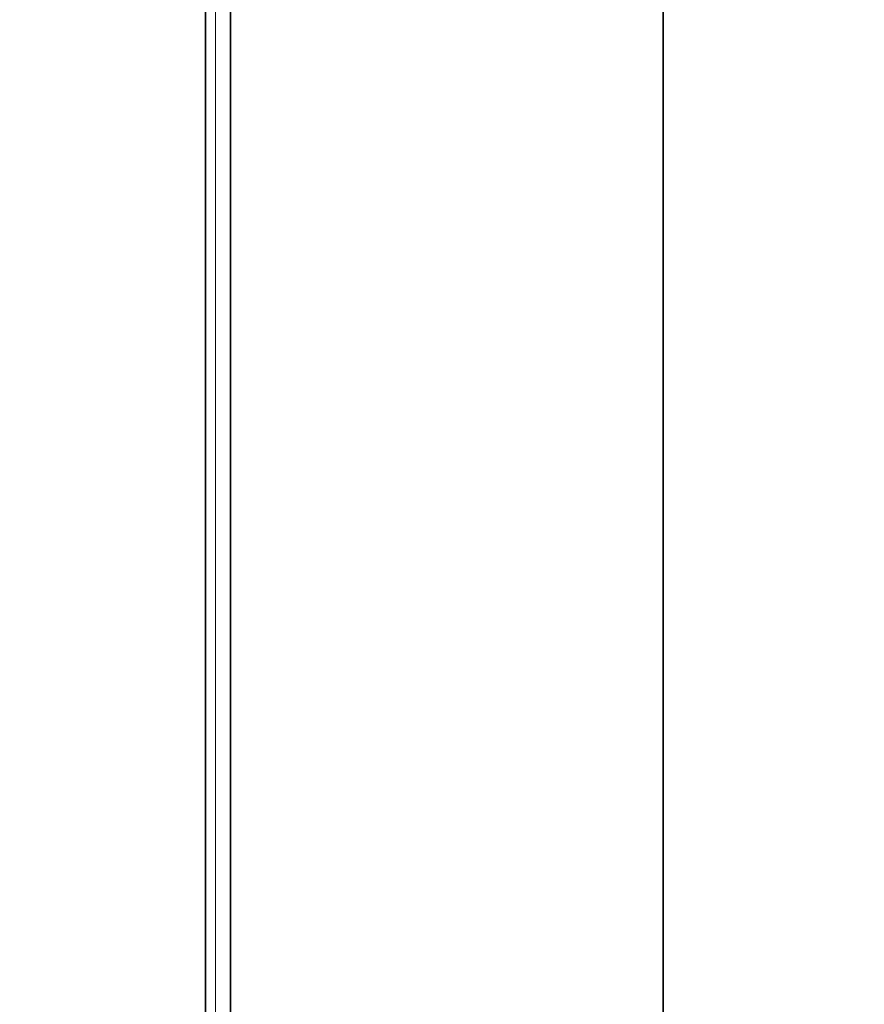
# Model space of a CAD drawing. Header units: millimetres. Extents: x 4 to 1188, y 1 to 840.
# Tile 74 of 256: x 587 to 599, y 397 to 411. Entities that reach past the tile are written whole.
import ezdxf

# ---------------------------------------------------------------- set-up
doc = ezdxf.new("R2010")
doc.units = ezdxf.units.MM
doc.layers.add('1', color=7, linetype='Continuous')
doc.styles.add('Arial Unicode MS', font='Arial Unicode MS')
doc.dimstyles.get("Standard").update_dxf_attribs({"dimtxt": 0.18, "dimasz": 0.18, "dimexe": 0.18, "dimexo": 0.0625, "dimgap": 0.09, "dimtad": 0, "dimtih": 1, "dimtoh": 1, "dimdec": 4, "dimzin": 0, "dimdsep": 46, "dimtxsty": 'Standard', "dimcen": 0.09, "dimadec": 0, "dimazin": 0, "dimtfac": 1, "dimtdec": 4, "dimtofl": 0, "dimtmove": 0, "dimatfit": 3, "dimfxl": 0, "dimtolj": 1, "dimtzin": 0, "dimarcsym": 0})

# ---------------------------------------------------------------- blocks, each defined once
blk = doc.blocks.new('_U51')
at = {"layer": '1', "color": 18, "lineweight": 35}
for p, q in [((512.604, 533.086), (632.65, 533.086)), ((630.65, 533.086), (630.65, 291.229)), ((596.98, 291.229), (632.65, 291.229))]:
    blk.add_line(p, q, dxfattribs=at)
at = {"layer": '1', "color": 18, "lineweight": 70}
for points in [[(630.65, 533.086), (631.426, 529.586), (629.874, 529.586)], [(630.65, 291.229), (629.874, 294.729), (631.426, 294.729)]]:
    blk.add_solid(points, dxfattribs=at)
at = {"layer": '1', "color": 18, "linetype": 'Continuous', "lineweight": 13, "insert": (629.408, 405.823), "char_height": 3, "attachment_point": 7, "rotation": 90, "line_spacing_factor": 1.047437, "style": 'Arial Unicode MS'}
blk.add_mtext('\\fArial Unicode MS|b0|i0;\\W1.0000;{\\H1.21x;(}1814{\\H1.21x;)}', dxfattribs=at)

msp = doc.modelspace()

# ---------------------------------------------------------------- linework, layer by layer
at = {"layer": '1', "color": 154, "linetype": 'Continuous', "lineweight": 35}
for p, q in [((589.8429, 319.342), (589.8429, 422.742)), ((590.1763, 294.862), (590.1763, 422.7686)), ((595.9763, 422.7686), (595.9763, 292.0753))]:
    msp.add_line(p, q, dxfattribs=at)
at = {"layer": '1', "color": 154, "linetype": 'Continuous', "lineweight": 13}
msp.add_line((589.9763, 422.742), (589.9763, 319.2086), dxfattribs=at)

# ---------------------------------------------------------------- dimensions: what is measured, and where the dimension line sits
at = {"layer": '1', "color": 18, "linetype": 'Continuous', "lineweight": 13}
dim = msp.add_linear_dim(base=(630.6503, 533.0862), p1=(543.3395, 291.2286), p2=(511.5763, 533.0862), angle=270, dimstyle='Standard', override={"dimtxt": 3, "dimasz": 3.5, "dimexe": 2, "dimexo": 1, "dimgap": 1.5, "dimtad": 1, "dimtih": 0, "dimtoh": 0, "dimdec": 0, "dimlfac": 7.5, "dimzin": 8, "dimdsep": 44, "dimlunit": 2, "dimpost": '(<>)', "dimtxsty": 'Arial Unicode MS', "dimsah": 1, "dimse1": 0, "dimse2": 0, "dimsd1": 0, "dimsd2": 0, "dimclrd": 18, "dimclre": 18, "dimclrt": 18, "dimtm": -0.1, "dimtfac": 0.666667, "dimtdec": 2, "dimtofl": 1, "dimtmove": 0, "dimtzin": 8, "dimlwd": 35, "dimlwe": 35}, dxfattribs=at)
dim.commit()
dim.dimension.update_dxf_attribs({"geometry": '_U51', "text_midpoint": (630.6503, 412.1574), "dimtype": 160})

doc.saveas('drawing.dxf')
